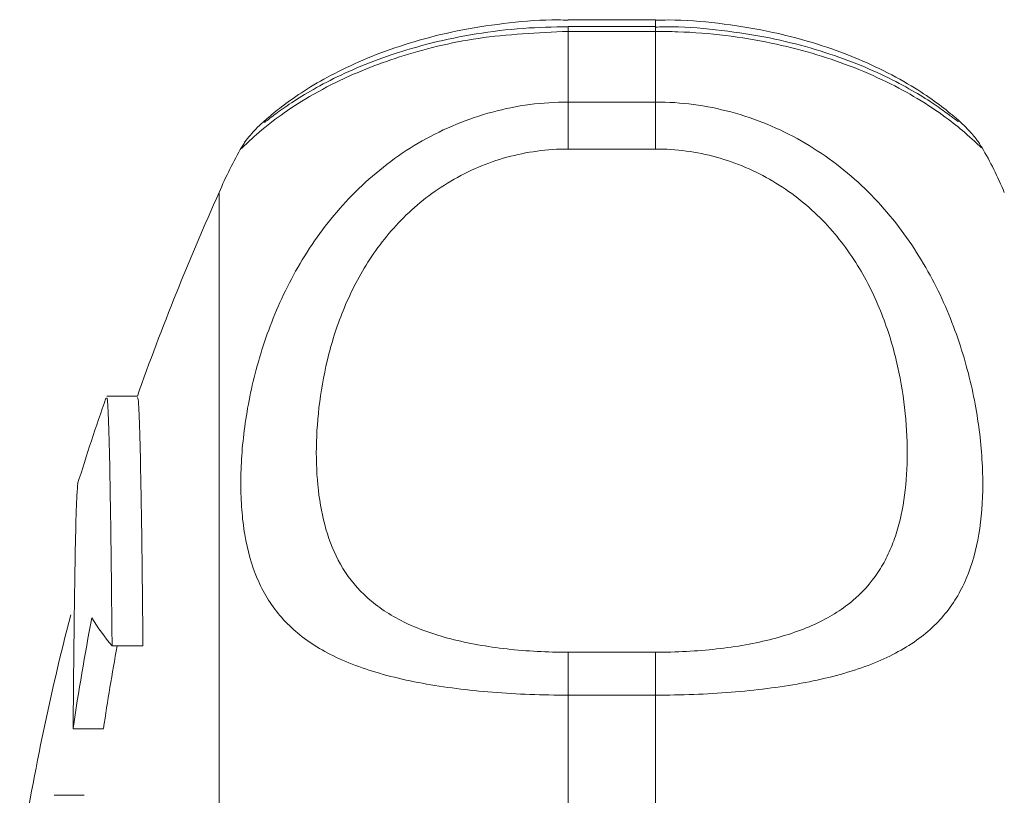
# Model space of a CAD drawing. Header units: millimetres. Extents: x 143 to 827, y 75 to 838.
# Tile 6 of 23: x 144 to 178, y 169 to 196. Entities that reach past the tile are written whole.
import ezdxf

# ---------------------------------------------------------------- set-up
doc = ezdxf.new("R2010")
doc.units = ezdxf.units.MM

msp = doc.modelspace()

# ---------------------------------------------------------------- linework, layer by layer
at = {"color": 7, "linetype": 'Continuous', "lineweight": 15}
for p, q in [((166.339, 195.72), (163.339, 195.72)), ((166.339, 195.487), (163.339, 195.487)), ((163.339, 195.323), (163.339, 192.891)), ((166.339, 195.323), (163.339, 195.323)), ((166.339, 192.891), (166.339, 195.323)), ((163.339, 192.891), (163.339, 191.274)), ((163.339, 192.891), (166.339, 192.891)), ((166.339, 192.891), (166.339, 191.274)), ((152.135, 191.342), (152.139, 191.349)), ((166.339, 191.274), (163.339, 191.274)), ((151.339, 115.783), (151.339, 189.783)), ((148.53, 182.777), (147.47, 182.777)), ((147.655, 174.179), (148.717, 174.179)), ((163.339, 173.96), (163.339, 172.485)), ((163.339, 173.96), (166.339, 173.96)), ((166.339, 173.96), (166.339, 172.485)), ((145.706, 173.14), (145.714, 173.14)), ((163.339, 172.485), (163.339, 166.715)), ((166.339, 172.485), (163.339, 172.485)), ((166.339, 166.715), (166.339, 172.485)), ((146.315, 171.332), (147.361, 171.332)), ((145.66, 169.039), (146.698, 169.039))]:
    msp.add_line(p, q, dxfattribs=at)
at = {"color": 8, "linetype": 'Continuous', "lineweight": 15}
for p, q in [((163.339, 195.487), (163.339, 195.323)), ((166.339, 195.72), (166.339, 195.487)), ((166.339, 195.486), (166.339, 195.323))]:
    msp.add_line(p, q, dxfattribs=at)
at = {"color": 7, "linetype": 'Continuous', "lineweight": 15}
for centre, radius, start, end in [((163.339, 184.783), 13, 149.6534, 157.3801), ((166.339, 184.783), 13, 22.6199, 30.2612), ((233.382, 152.783), 90, 155.72535, 160.53983), ((233.382, 152.783), 91, 160.80617, 162.75899), ((233.382, 152.783), 90, 165.54384, 171.05098), ((225.679, 159.872), 80.187, 169.01947, 171.78318), ((153.978, 179.454), 8.235, 211.5467, 219.8369), ((225.745, 159.877), 79.217, 169.59832, 171.68504)]:
    msp.add_arc(centre, radius, start, end, dxfattribs=at)
for points, knots in [([(163.34, 195.707), (163.224, 195.711), (162.546, 195.734), (161.309, 195.628), (159.691, 195.396), (158.201, 195.032), (156.85, 194.583), (155.67, 194.074), (154.658, 193.533), (153.856, 193.015), (153.23, 192.535), (152.88, 192.231), (152.628, 191.996), (152.443, 191.791), (152.265, 191.588), (152.157, 191.405), (152.128, 191.356)], [0, 0, 0, 0, 0.018036, 0.105541, 0.192389, 0.280679, 0.367212, 0.457701, 0.550777, 0.648707, 0.742201, 0.844362, 0.914205, 0.960403, 0.989403, 1, 1, 1, 1]), ([(163.339, 195.481), (162.822, 195.471), (161.745, 195.451), (160.158, 195.251), (158.637, 194.939), (157.251, 194.532), (156.028, 194.062), (154.99, 193.567), (154.127, 193.069), (153.5, 192.649), (153.117, 192.364), (152.91, 192.199), (152.901, 192.191), (152.897, 192.189)], [0, 0, 0, 0, 0.08847, 0.183972, 0.279486, 0.375616, 0.473809, 0.574688, 0.67879, 0.788184, 0.898138, 0.963123, 1, 1, 1, 1]), ([(177.564, 191.333), (177.529, 191.393), (177.455, 191.515), (177.362, 191.634), (177.287, 191.728), (177.223, 191.802), (177.039, 192.006), (176.684, 192.345), (176.068, 192.836), (175.274, 193.38), (174.268, 193.949), (173.072, 194.487), (171.733, 194.959), (170.207, 195.353), (168.525, 195.614), (167.212, 195.73), (166.489, 195.709), (166.339, 195.705)], [0, 0, 0, 0, 0.011471, 0.02365, 0.036166, 0.055859, 0.097921, 0.226006, 0.332107, 0.428438, 0.532854, 0.622119, 0.706864, 0.79889, 0.889557, 0.977021, 1, 1, 1, 1]), ([(176.757, 192.211), (176.757, 192.211), (176.757, 192.211), (176.607, 192.326), (176.344, 192.524), (175.806, 192.904), (175.083, 193.349), (174.147, 193.837), (173.006, 194.324), (171.709, 194.757), (170.248, 195.121), (168.642, 195.37), (167.301, 195.493), (166.533, 195.475), (166.339, 195.47)], [0, 0, 0, 0, 0.026284, 0.091816, 0.194631, 0.288825, 0.387109, 0.488561, 0.586351, 0.681065, 0.772387, 0.870598, 0.967334, 1, 1, 1, 1]), ([(163.339, 172.485), (162.454, 172.485), (161.588, 172.518), (160.318, 172.619), (159.899, 172.662), (159.093, 172.764), (158.703, 172.824), (157.95, 172.963), (157.584, 173.042), (156.889, 173.221), (156.561, 173.319), (155.631, 173.644), (155.078, 173.905), (154.142, 174.502), (153.752, 174.839), (153.263, 175.417), (153.116, 175.621), (152.858, 176.046), (152.746, 176.268), (152.451, 176.963), (152.311, 177.465), (152.172, 178.284), (152.138, 178.568), (152.092, 179.158), (152.081, 179.463), (152.081, 180.395), (152.126, 181.045), (152.309, 182.396), (152.448, 183.098), (152.747, 184.182), (152.862, 184.548), (153.121, 185.274), (153.266, 185.636), (153.589, 186.356), (153.768, 186.714), (154.164, 187.422), (154.383, 187.775), (155.09, 188.798), (155.631, 189.438), (156.563, 190.314), (156.896, 190.593), (157.587, 191.105), (157.948, 191.341), (158.699, 191.768), (159.092, 191.96), (159.903, 192.294), (160.316, 192.434), (161.157, 192.66), (161.584, 192.746), (162.453, 192.861), (162.897, 192.891), (163.339, 192.891)], [0, 0, 0, 0, 0.0625, 0.0625, 0.09375, 0.09375, 0.125, 0.125, 0.15625, 0.15625, 0.1875, 0.1875, 0.25, 0.25, 0.3125, 0.3125, 0.34375, 0.34375, 0.375, 0.375, 0.4375, 0.4375, 0.46875, 0.46875, 0.5, 0.5, 0.5625, 0.5625, 0.625, 0.625, 0.65625, 0.65625, 0.6875, 0.6875, 0.71875, 0.71875, 0.75, 0.75, 0.8125, 0.8125, 0.84375, 0.84375, 0.875, 0.875, 0.90625, 0.90625, 0.9375, 0.9375, 0.96875, 0.96875, 1, 1, 1, 1]), ([(166.339, 192.891), (167.225, 192.891), (168.09, 192.775), (169.361, 192.435), (169.78, 192.292), (170.586, 191.96), (170.975, 191.77), (171.729, 191.342), (172.095, 191.103), (172.789, 190.588), (173.117, 190.312), (174.048, 189.438), (174.6, 188.783), (175.536, 187.426), (175.927, 186.718), (176.416, 185.63), (176.562, 185.262), (176.82, 184.537), (176.933, 184.177), (177.228, 183.108), (177.367, 182.409), (177.506, 181.389), (177.541, 181.054), (177.587, 180.395), (177.598, 180.073), (177.597, 179.141), (177.553, 178.561), (177.369, 177.475), (177.23, 176.97), (176.931, 176.265), (176.817, 176.04), (176.558, 175.615), (176.413, 175.413), (176.089, 175.031), (175.91, 174.851), (175.515, 174.51), (175.296, 174.348), (174.589, 173.898), (174.048, 173.644), (173.115, 173.318), (172.783, 173.219), (172.091, 173.042), (171.731, 172.963), (170.979, 172.825), (170.586, 172.764), (169.775, 172.661), (169.362, 172.619), (168.522, 172.552), (168.095, 172.527), (167.225, 172.494), (166.782, 172.485), (166.339, 172.485)], [0, 0, 0, 0, 0.0625, 0.0625, 0.09375, 0.09375, 0.125, 0.125, 0.15625, 0.15625, 0.1875, 0.1875, 0.25, 0.25, 0.3125, 0.3125, 0.34375, 0.34375, 0.375, 0.375, 0.4375, 0.4375, 0.46875, 0.46875, 0.5, 0.5, 0.5625, 0.5625, 0.625, 0.625, 0.65625, 0.65625, 0.6875, 0.6875, 0.71875, 0.71875, 0.75, 0.75, 0.8125, 0.8125, 0.84375, 0.84375, 0.875, 0.875, 0.90625, 0.90625, 0.9375, 0.9375, 0.96875, 0.96875, 1, 1, 1, 1]), ([(163.339, 191.274), (162.981, 191.274), (162.622, 191.25), (161.919, 191.154), (161.574, 191.083), (160.897, 190.897), (160.563, 190.781), (159.913, 190.504), (159.601, 190.346), (159.006, 189.995), (158.722, 189.801), (158.179, 189.38), (157.922, 189.153), (157.209, 188.443), (156.802, 187.928), (156.107, 186.836), (155.827, 186.275), (155.486, 185.43), (155.385, 185.148), (155.206, 184.582), (155.127, 184.298), (154.925, 183.458), (154.832, 182.912), (154.709, 181.846), (154.679, 181.328), (154.679, 180.32), (154.709, 179.829), (154.832, 178.899), (154.926, 178.456), (155.193, 177.617), (155.366, 177.22), (155.826, 176.473), (156.105, 176.133), (156.62, 175.673), (156.807, 175.528), (157.219, 175.254), (157.443, 175.125), (157.92, 174.89), (158.174, 174.783), (158.715, 174.587), (159.004, 174.498), (159.603, 174.343), (159.914, 174.275), (160.559, 174.16), (160.895, 174.112), (161.922, 173.998), (162.622, 173.96), (163.339, 173.96)], [0, 0, 0, 0, 0.03125, 0.03125, 0.0625, 0.0625, 0.09375, 0.09375, 0.125, 0.125, 0.15625, 0.15625, 0.1875, 0.1875, 0.25, 0.25, 0.3125, 0.3125, 0.34375, 0.34375, 0.375, 0.375, 0.4375, 0.4375, 0.5, 0.5, 0.5625, 0.5625, 0.625, 0.625, 0.6875, 0.6875, 0.75, 0.75, 0.78125, 0.78125, 0.8125, 0.8125, 0.84375, 0.84375, 0.875, 0.875, 0.90625, 0.90625, 0.9375, 0.9375, 1, 1, 1, 1]), ([(166.339, 173.96), (166.698, 173.96), (167.056, 173.97), (167.759, 174.008), (168.104, 174.036), (168.782, 174.112), (169.115, 174.159), (169.766, 174.276), (170.077, 174.343), (170.673, 174.498), (170.957, 174.585), (171.499, 174.781), (171.757, 174.889), (172.47, 175.241), (172.876, 175.511), (173.572, 176.131), (173.852, 176.472), (174.193, 177.025), (174.294, 177.217), (174.473, 177.615), (174.551, 177.823), (174.754, 178.458), (174.847, 178.901), (174.97, 179.828), (174.999, 180.312), (175, 181.319), (174.97, 181.845), (174.846, 182.915), (174.753, 183.46), (174.486, 184.57), (174.312, 185.134), (173.853, 186.273), (173.573, 186.832), (173.059, 187.642), (172.871, 187.907), (172.46, 188.424), (172.236, 188.676), (171.759, 189.151), (171.505, 189.376), (170.963, 189.797), (170.674, 189.994), (170.075, 190.347), (169.765, 190.505), (169.12, 190.779), (168.783, 190.897), (167.757, 191.179), (167.057, 191.274), (166.339, 191.274)], [0, 0, 0, 0, 0.03125, 0.03125, 0.0625, 0.0625, 0.09375, 0.09375, 0.125, 0.125, 0.15625, 0.15625, 0.1875, 0.1875, 0.25, 0.25, 0.3125, 0.3125, 0.34375, 0.34375, 0.375, 0.375, 0.4375, 0.4375, 0.5, 0.5, 0.5625, 0.5625, 0.625, 0.625, 0.6875, 0.6875, 0.75, 0.75, 0.78125, 0.78125, 0.8125, 0.8125, 0.84375, 0.84375, 0.875, 0.875, 0.90625, 0.90625, 0.9375, 0.9375, 1, 1, 1, 1]), ([(147.655, 174.179), (147.644, 175.287), (147.621, 177.534), (147.583, 180.037), (147.541, 181.803), (147.501, 182.742), (147.475, 182.707), (147.464, 182.692)], [0, 0, 0, 0, 0.20748, 0.420977, 0.628462, 0.841965, 1, 1, 1, 1]), ([(148.53, 182.723), (148.543, 182.687), (148.57, 182.607), (148.612, 181.467), (148.653, 179.514), (148.689, 177.044), (148.708, 175.036), (148.717, 174.179)], [0, 0, 0, 0, 0.181387, 0.401724, 0.615853, 0.836192, 1, 1, 1, 1]), ([(146.478, 179.753), (146.467, 179.663), (146.441, 179.474), (146.404, 178.254), (146.368, 176.323), (146.338, 173.975), (146.322, 172.114), (146.315, 171.332)], [0, 0, 0, 0, 0.1954, 0.413129, 0.624723, 0.842452, 1, 1, 1, 1])]:
    msp.add_open_spline(points, degree=3, knots=knots, dxfattribs=at)
at = {"color": 8, "linetype": 'Continuous', "lineweight": 15}
for points, knots in [([(163.339, 195.323), (162.292, 195.274), (160.222, 195.178), (157.462, 194.479), (155.474, 193.666), (154.12, 192.905), (153.098, 192.192), (152.391, 191.578), (152.057, 191.242), (152.116, 191.318), (152.135, 191.342)], [0, 0, 0, 0, 0.147021, 0.290572, 0.432079, 0.533147, 0.637234, 0.782196, 0.932909, 1, 1, 1, 1]), ([(177.558, 191.327), (177.561, 191.317), (177.567, 191.295), (177.117, 191.739), (176.352, 192.359), (175.184, 193.152), (173.257, 194.128), (170.36, 194.994), (167.957, 195.303), (166.596, 195.32), (166.339, 195.323)], [0, 0, 0, 0, 0.115953, 0.273342, 0.376408, 0.481912, 0.657537, 0.80806, 0.963713, 1, 1, 1, 1])]:
    msp.add_open_spline(points, degree=3, knots=knots, dxfattribs=at)

doc.saveas('drawing.dxf')
